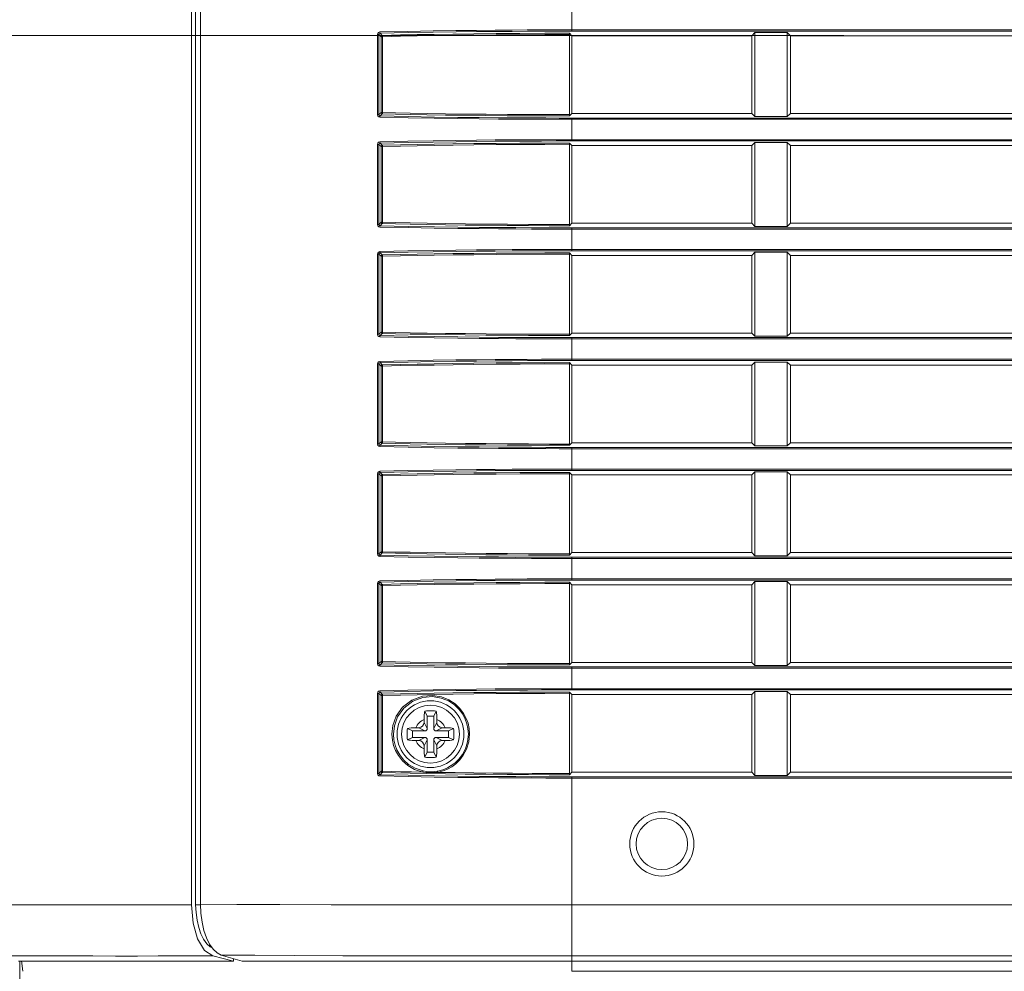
# Model space of a CAD drawing. Header units: millimetres. Extents: x 3925 to 5043, y -86 to 778.
# Tile 205 of 256: x 4510 to 4529, y 344 to 363. Entities that reach past the tile are written whole.
import ezdxf

# ---------------------------------------------------------------- set-up
doc = ezdxf.new("R2010")
doc.units = ezdxf.units.MM
doc.header["$LTSCALE"] = 46.255
doc.header["$PDMODE"] = 3
doc.header["$PDSIZE"] = 1
doc.linetypes.add('AM_ISO08W050', pattern=[18, 12, -1.5, 3, -1.5])
doc.linetypes.add('CENTER', pattern=[0.6, 0.375, -0.075, 0.075, -0.075])
doc.layers.get('0').update_dxf_attribs({"linetype": 'CONTINUOUS'})
doc.layers.get('Defpoints').update_dxf_attribs({"linetype": 'CONTINUOUS'})
for name, color, linetype in [('85-1A626G050DXF_CONTINUOUS_LINE', 7, 'CONTINUOUS'), ('H30-BOTTOM-CDXF_CONTINUOUS_LINE', 7, 'CONTINUOUS'), ('H30-LEFT-COVDXF_CONTINUOUS_LINE', 7, 'CONTINUOUS'), ('H30K-FRONT-CDXF_CONTINUOUS_LINE', 7, 'CONTINUOUS')]:
    doc.layers.add(name, color=color, linetype=linetype)
doc.layers.add('AM_7', color=4, linetype='AM_ISO08W050', lineweight=25)
doc.styles.add('SLDTEXTSTYLE0', font='arialbd.ttf', dxfattribs={"height": 5.5})
doc.styles.add('SLDTEXTSTYLE2', font='arial.ttf')
doc.dimstyles.new('SLDDIMSTYLE1', dxfattribs={"dimtxt": 5.650301, "dimasz": 4.572, "dimexe": 0, "dimexo": 0.0625, "dimgap": 1.412575, "dimtad": 0, "dimtih": 1, "dimtoh": 1, "dimlfac": 3.5, "dimrnd": 1e-09, "dimzin": 4, "dimdsep": 46, "dimtxsty": 'SLDTEXTSTYLE0', "dimsah": 1, "dimcen": 0.09, "dimadec": 0, "dimazin": 1, "dimtol": 1, "dimtp": 0.8, "dimtm": 0.8, "dimtfac": 1, "dimtdec": 1, "dimtofl": 0, "dimtmove": 0, "dimatfit": 3, "dimfxl": 1, "dimfrac": 2, "dimtolj": 1, "dimarcsym": 0})

# ---------------------------------------------------------------- blocks, each defined once
blk = doc.blocks.new('*D92')
at = {"color": 0, "linetype": 'Continuous', "lineweight": -2}
for p, q in [((4483.759, 362.492), (4483.759, 325.792)), ((4517.774, 333.367), (4517.774, 325.792)), ((4486.759, 325.792), (4514.774, 325.792))]:
    blk.add_line(p, q, dxfattribs=at)
at = {"color": 0, "linetype": 'Continuous', "lineweight": 0}
for points in [[(4486.759, 326.292), (4486.759, 325.292), (4483.759, 325.792)], [(4514.774, 326.292), (4514.774, 325.292), (4517.774, 325.792)]]:
    blk.add_solid(points, dxfattribs=at)
at = {"layer": 'Defpoints', "color": 0, "linetype": 'Continuous', "lineweight": 0}
for p in [(4483.759, 362.555), (4517.774, 333.43), (4517.774, 325.792)]:
    blk.add_point(p, dxfattribs=at)
at = {"color": 0, "linetype": 'Continuous', "lineweight": 0, "insert": (4500.766, 328.757), "char_height": 3, "attachment_point": 5, "style": 'SLDTEXTSTYLE2'}
blk.add_mtext('\\A1;DIMENSION "B"', dxfattribs=at)
blk = doc.blocks.new('*D94')
at = {"color": 0, "linetype": 'Continuous', "lineweight": -2}
for p, q in [((4483.759, 362.492), (4483.759, 314.016)), ((4607.274, 362.492), (4607.274, 314.016)), ((4486.759, 314.016), (4604.274, 314.016))]:
    blk.add_line(p, q, dxfattribs=at)
at = {"color": 0, "linetype": 'Continuous', "lineweight": 0}
for points in [[(4486.759, 314.516), (4486.759, 313.516), (4483.759, 314.016)], [(4604.274, 314.516), (4604.274, 313.516), (4607.274, 314.016)]]:
    blk.add_solid(points, dxfattribs=at)
at = {"layer": 'Defpoints', "color": 0, "linetype": 'Continuous', "lineweight": 0}
for p in [(4483.759, 362.555), (4607.274, 362.555), (4607.274, 314.016)]:
    blk.add_point(p, dxfattribs=at)
at = {"color": 0, "linetype": 'Continuous', "lineweight": 0, "insert": (4545.516, 316.98), "char_height": 3, "attachment_point": 5, "style": 'SLDTEXTSTYLE2'}
blk.add_mtext('\\A1;DIMENSION "C"', dxfattribs=at)

msp = doc.modelspace()

# ---------------------------------------------------------------- linework, layer by layer
at = {"layer": '85-1A626G050DXF_CONTINUOUS_LINE', "color": 7, "linetype": 'Continuous', "lineweight": 0}
for p, q in [((4517.9613, 349.3223), (4517.9115, 349.4219)), ((4517.9613, 349.3223), (4517.9613, 349.0848)), ((4518.0863, 349.3223), (4517.9613, 349.3223)), ((4518.0863, 349.3223), (4518.1362, 349.4219)), ((4518.0863, 349.0848), (4518.0863, 349.3223)), ((4517.7374, 349.0973), (4517.7988, 349.0973)), ((4517.9113, 349.0348), (4517.7988, 349.0973)), ((4517.8988, 349.2587), (4517.8988, 349.1973)), ((4517.9613, 349.0848), (4517.8988, 349.1973)), ((4518.0863, 349.0848), (4518.1488, 349.1973)), ((4518.1363, 349.0348), (4518.2488, 349.0973)), ((4518.1488, 349.2587), (4518.1488, 349.1973)), ((4518.3103, 349.0973), (4518.2488, 349.0973)), ((4517.6738, 349.0348), (4517.5742, 349.0846)), ((4517.6738, 348.9098), (4517.5742, 348.8599)), ((4517.6738, 349.0348), (4517.6738, 348.9098)), ((4517.9113, 349.0348), (4517.6738, 349.0348)), ((4517.6738, 348.9098), (4517.9113, 348.9098)), ((4517.9113, 348.9098), (4517.7988, 348.8473)), ((4518.3738, 349.0348), (4518.1363, 349.0348)), ((4518.1363, 348.9098), (4518.2488, 348.8473)), ((4518.1363, 348.9098), (4518.3738, 348.9098)), ((4518.3738, 349.0348), (4518.4735, 349.0846)), ((4518.3738, 348.9098), (4518.3738, 349.0348)), ((4518.3738, 348.9098), (4518.4735, 348.8599)), ((4517.7374, 348.8473), (4517.7988, 348.8473)), ((4517.9613, 348.8598), (4517.8988, 348.7473)), ((4517.8988, 348.6858), (4517.8988, 348.7473)), ((4517.9613, 348.8598), (4517.9613, 348.6223)), ((4518.0863, 348.8598), (4518.1488, 348.7473)), ((4518.0863, 348.6223), (4518.0863, 348.8598)), ((4518.1488, 348.6858), (4518.1488, 348.7473)), ((4518.3103, 348.8473), (4518.2488, 348.8473)), ((4517.9613, 348.6223), (4517.9115, 348.5226)), ((4517.9613, 348.6223), (4518.0863, 348.6223)), ((4518.0863, 348.6223), (4518.1362, 348.5226))]:
    msp.add_line(p, q, dxfattribs=at)
for points in [[(4517.8988, 349.2587), (4517.8992, 349.2888), (4517.9002, 349.3147), (4517.9015, 349.3371), (4517.9031, 349.3567), (4517.9048, 349.3744), (4517.9068, 349.3908), (4517.909, 349.4066), (4517.9115, 349.4219)], [(4517.9115, 349.4219), (4517.9486, 349.4239), (4517.9861, 349.4251), (4518.0238, 349.4255)], [(4518.0238, 349.4255), (4518.0616, 349.4251), (4518.0991, 349.4239), (4518.1362, 349.4219)], [(4518.1362, 349.4219), (4518.1387, 349.4065), (4518.1409, 349.3905), (4518.1429, 349.3739), (4518.1447, 349.3562), (4518.1462, 349.3365), (4518.1475, 349.3143), (4518.1485, 349.2885), (4518.1488, 349.2587)], [(4517.5742, 349.0846), (4517.6107, 349.09), (4517.6505, 349.094), (4517.6931, 349.0964), (4517.7374, 349.0973)], [(4518.3103, 349.0973), (4518.3458, 349.0967), (4518.3804, 349.0951), (4518.4135, 349.0925), (4518.4446, 349.089), (4518.4735, 349.0846)], [(4517.5742, 348.8599), (4517.5724, 348.8919), (4517.5712, 348.924), (4517.5706, 348.9562), (4517.5706, 348.9884), (4517.5712, 349.0205), (4517.5724, 349.0526), (4517.5742, 349.0846)], [(4518.4735, 349.0846), (4518.4753, 349.0526), (4518.4765, 349.0205), (4518.4771, 348.9884), (4518.4771, 348.9562), (4518.4765, 348.924), (4518.4753, 348.8919), (4518.4735, 348.8599)], [(4517.7374, 348.8473), (4517.7019, 348.8478), (4517.6673, 348.8494), (4517.6342, 348.852), (4517.6031, 348.8555), (4517.5742, 348.8599)], [(4518.4735, 348.8599), (4518.437, 348.8545), (4518.3972, 348.8506), (4518.3546, 348.8481), (4518.3103, 348.8473)], [(4517.9115, 348.5226), (4517.909, 348.538), (4517.9068, 348.554), (4517.9048, 348.5706), (4517.903, 348.5883), (4517.9015, 348.608), (4517.9002, 348.6302), (4517.8992, 348.656), (4517.8988, 348.6858)], [(4518.0238, 348.519), (4517.9861, 348.5194), (4517.9486, 348.5206), (4517.9115, 348.5226)], [(4518.1362, 348.5226), (4518.0991, 348.5206), (4518.0616, 348.5194), (4518.0238, 348.519)], [(4518.1488, 348.6858), (4518.1485, 348.6557), (4518.1475, 348.6298), (4518.1462, 348.6074), (4518.1446, 348.5878), (4518.1428, 348.5701), (4518.1409, 348.5537), (4518.1387, 348.5379), (4518.1362, 348.5226)]]:
    msp.add_lwpolyline(points, dxfattribs=at)
msp.add_circle((4518.0238, 348.9723), 0.5625, dxfattribs=at)
for centre, radius, start, end in [((4518.0238, 348.9723), 0.3125, 113.57818, 156.42182), ((4517.7988, 349.1973), 0.1, 270, 0), ((4518.0238, 348.9723), 0.3125, 23.57818, 66.42182), ((4518.2488, 349.1973), 0.1, 180, 270), ((4517.9113, 349.0848), 0.05, 270, 0), ((4517.9113, 348.8598), 0.05, 0, 90), ((4518.1363, 349.0848), 0.05, 180, 270), ((4518.1363, 348.8598), 0.05, 90, 180), ((4518.0238, 348.9723), 0.3125, 203.57818, 246.42182), ((4517.7988, 348.7473), 0.1, 0, 90), ((4518.0238, 348.9723), 0.3125, 293.57818, 336.42182), ((4518.2488, 348.7473), 0.1, 90, 180)]:
    msp.add_arc(centre, radius, start, end, dxfattribs=at)
at = {"layer": 'AM_7', "linetype": 'CENTER', "lineweight": 15}
msp.add_line((4480.9645, 362.5548), (4613.9174, 362.5548), dxfattribs=at)
at = {"layer": 'H30-BOTTOM-CDXF_CONTINUOUS_LINE', "color": 7, "linetype": 'Continuous', "lineweight": 0}
for p, q in [((4510.0391, 344.5548), (4510.0391, 344.4801)), ((4510.0936, 344.3616), (4510.069, 344.562)), ((4520.7738, 344.3616), (4520.7738, 344.5548)), ((4510.0391, 344.4801), (4510.039, 339.8901)), ((4594.7738, 344.3616), (4520.7738, 344.3616))]:
    msp.add_line(p, q, dxfattribs=at)
at = {"layer": 'H30-LEFT-COVDXF_CONTINUOUS_LINE', "color": 7, "linetype": 'Continuous', "lineweight": 0}
for p, q in [((4513.4563, 384.6798), (4513.4563, 345.6556)), ((4513.5515, 384.6718), (4513.5515, 345.6665)), ((4520.7738, 362.6416), (4520.7738, 363.0879)), ((4516.9925, 361.0193), (4516.9925, 362.5752)), ((4516.9925, 362.5752), (4517.0221, 362.5752)), ((4517.0221, 361.0193), (4517.0221, 362.5752)), ((4517.0221, 362.5752), (4517.0626, 362.5347)), ((4517.0458, 362.6012), (4517.0874, 362.5595)), ((4517.0626, 362.5347), (4517.0626, 361.0598)), ((4517.0626, 362.5347), (4517.0923, 362.5347)), ((4517.0923, 362.5347), (4517.0923, 361.0598)), ((4520.7251, 362.601), (4520.7738, 362.5523)), ((4520.7278, 361.0183), (4520.7278, 362.5762)), ((4520.7738, 362.6665), (4594.7738, 362.6665)), ((4520.7738, 362.6416), (4594.7738, 362.6416)), ((4520.7738, 361.0423), (4520.7738, 362.5523)), ((4524.2738, 362.5523), (4520.7738, 362.5523)), ((4524.3352, 362.6136), (4524.2738, 362.5523)), ((4524.2738, 362.5523), (4524.2738, 361.0423)), ((4524.3352, 360.9809), (4524.3352, 362.6136)), ((4524.3352, 362.6136), (4524.9625, 362.6136)), ((4525.0238, 362.5523), (4524.9625, 362.6136)), ((4524.9625, 362.6136), (4524.9625, 360.9809)), ((4525.0238, 361.0423), (4525.0238, 362.5523)), ((4532.2738, 362.5523), (4525.0238, 362.5523)), ((4517.0221, 361.0193), (4516.9925, 361.0193)), ((4517.0221, 361.0193), (4517.0626, 361.0598)), ((4517.0458, 360.9934), (4517.0874, 361.035)), ((4517.0626, 361.0598), (4517.0923, 361.0598)), ((4520.7738, 361.0423), (4520.7251, 360.9935)), ((4520.7738, 361.0423), (4524.2738, 361.0423)), ((4524.2738, 361.0423), (4524.3352, 360.9809)), ((4524.9625, 360.9809), (4524.3352, 360.9809)), ((4524.9625, 360.9809), (4525.0238, 361.0423)), ((4525.0238, 361.0423), (4532.2738, 361.0423)), ((4520.7738, 360.5066), (4520.7738, 360.9529)), ((4594.7738, 360.9529), (4520.7738, 360.9529)), ((4594.7738, 360.928), (4520.7738, 360.928)), ((4516.9925, 358.8843), (4516.9925, 360.4402)), ((4516.9925, 360.4402), (4517.0221, 360.4402)), ((4517.0221, 358.8843), (4517.0221, 360.4402)), ((4517.0221, 360.4402), (4517.0626, 360.3997)), ((4517.0458, 360.4662), (4517.0874, 360.4245)), ((4517.0626, 360.3997), (4517.0626, 358.9248)), ((4517.0626, 360.3997), (4517.0923, 360.3997)), ((4517.0923, 360.3997), (4517.0923, 358.9248)), ((4520.7251, 360.466), (4520.7738, 360.4173)), ((4520.7278, 358.8833), (4520.7278, 360.4412)), ((4520.7738, 360.5315), (4594.7738, 360.5315)), ((4520.7738, 360.5066), (4594.7738, 360.5066)), ((4520.7738, 358.9073), (4520.7738, 360.4173)), ((4524.2738, 360.4173), (4520.7738, 360.4173)), ((4524.3352, 360.4786), (4524.2738, 360.4173)), ((4524.2738, 360.4173), (4524.2738, 358.9073)), ((4524.3352, 358.8459), (4524.3352, 360.4786)), ((4524.3352, 360.4786), (4524.9625, 360.4786)), ((4525.0238, 360.4173), (4524.9625, 360.4786)), ((4524.9625, 360.4786), (4524.9625, 358.8459)), ((4525.0238, 358.9073), (4525.0238, 360.4173)), ((4532.2738, 360.4173), (4525.0238, 360.4173)), ((4517.0221, 358.8843), (4516.9925, 358.8843)), ((4517.0221, 358.8843), (4517.0626, 358.9248)), ((4517.0458, 358.8584), (4517.0874, 358.9)), ((4517.0626, 358.9248), (4517.0923, 358.9248)), ((4520.7738, 358.9073), (4520.7251, 358.8585)), ((4520.7738, 358.9073), (4524.2738, 358.9073)), ((4524.2738, 358.9073), (4524.3352, 358.8459)), ((4524.9625, 358.8459), (4525.0238, 358.9073)), ((4525.0238, 358.9073), (4532.2738, 358.9073)), ((4520.7738, 358.3716), (4520.7738, 358.8179)), ((4594.7738, 358.8179), (4520.7738, 358.8179)), ((4594.7738, 358.793), (4520.7738, 358.793)), ((4524.9625, 358.8459), (4524.3352, 358.8459)), ((4516.9925, 356.7493), (4516.9925, 358.3052)), ((4516.9925, 358.3052), (4517.0221, 358.3052)), ((4517.0221, 356.7493), (4517.0221, 358.3052)), ((4517.0221, 358.3052), (4517.0626, 358.2647)), ((4517.0458, 358.3312), (4517.0874, 358.2895)), ((4520.7251, 358.331), (4520.7738, 358.2823)), ((4520.7278, 356.7483), (4520.7278, 358.3062)), ((4520.7738, 358.3965), (4594.7738, 358.3965)), ((4520.7738, 358.3716), (4594.7738, 358.3716)), ((4524.3352, 358.3436), (4524.2738, 358.2823)), ((4524.3352, 356.7109), (4524.3352, 358.3436)), ((4524.3352, 358.3436), (4524.9625, 358.3436)), ((4525.0238, 358.2823), (4524.9625, 358.3436)), ((4524.9625, 358.3436), (4524.9625, 356.7109)), ((4517.0626, 358.2647), (4517.0626, 356.7898)), ((4517.0626, 358.2647), (4517.0923, 358.2647)), ((4517.0923, 358.2647), (4517.0923, 356.7898)), ((4520.7738, 356.7723), (4520.7738, 358.2823)), ((4524.2738, 358.2823), (4520.7738, 358.2823)), ((4524.2738, 358.2823), (4524.2738, 356.7723)), ((4525.0238, 356.7723), (4525.0238, 358.2823)), ((4532.2738, 358.2823), (4525.0238, 358.2823)), ((4517.0221, 356.7493), (4517.0626, 356.7898)), ((4517.0458, 356.7234), (4517.0874, 356.765)), ((4517.0626, 356.7898), (4517.0923, 356.7898)), ((4520.7738, 356.7723), (4520.7251, 356.7235)), ((4520.7738, 356.7723), (4524.2738, 356.7723)), ((4524.2738, 356.7723), (4524.3352, 356.7109)), ((4524.9625, 356.7109), (4525.0238, 356.7723)), ((4525.0238, 356.7723), (4532.2738, 356.7723)), ((4517.0221, 356.7493), (4516.9925, 356.7493)), ((4520.7738, 356.2366), (4520.7738, 356.6829)), ((4594.7738, 356.6829), (4520.7738, 356.6829)), ((4594.7738, 356.658), (4520.7738, 356.658)), ((4524.9625, 356.7109), (4524.3352, 356.7109)), ((4517.0458, 356.1962), (4517.0874, 356.1545)), ((4520.7251, 356.196), (4520.7738, 356.1473)), ((4520.7738, 356.2615), (4594.7738, 356.2615)), ((4520.7738, 356.2366), (4594.7738, 356.2366)), ((4524.3352, 356.2086), (4524.2738, 356.1473)), ((4524.3352, 354.5759), (4524.3352, 356.2086)), ((4524.3352, 356.2086), (4524.9625, 356.2086)), ((4525.0238, 356.1473), (4524.9625, 356.2086)), ((4524.9625, 356.2086), (4524.9625, 354.5759)), ((4516.9925, 354.6143), (4516.9925, 356.1702)), ((4516.9925, 356.1702), (4517.0221, 356.1702)), ((4517.0221, 356.1702), (4517.0626, 356.1297)), ((4517.0221, 354.6143), (4517.0221, 356.1702)), ((4517.0626, 356.1297), (4517.0626, 354.6548)), ((4517.0626, 356.1297), (4517.0923, 356.1297)), ((4517.0923, 356.1297), (4517.0923, 354.6548)), ((4520.7278, 354.6133), (4520.7278, 356.1712)), ((4520.7738, 354.6373), (4520.7738, 356.1473)), ((4524.2738, 356.1473), (4520.7738, 356.1473)), ((4524.2738, 356.1473), (4524.2738, 354.6373)), ((4525.0238, 354.6373), (4525.0238, 356.1473)), ((4532.2738, 356.1473), (4525.0238, 356.1473)), ((4517.0221, 354.6143), (4517.0626, 354.6548)), ((4517.0626, 354.6548), (4517.0923, 354.6548)), ((4517.0221, 354.6143), (4516.9925, 354.6143)), ((4517.0458, 354.5884), (4517.0874, 354.63)), ((4520.7738, 354.6373), (4520.7251, 354.5885)), ((4520.7738, 354.6373), (4524.2738, 354.6373)), ((4520.7738, 354.1016), (4520.7738, 354.5479)), ((4594.7738, 354.5479), (4520.7738, 354.5479)), ((4594.7738, 354.523), (4520.7738, 354.523)), ((4524.2738, 354.6373), (4524.3352, 354.5759)), ((4524.9625, 354.5759), (4524.3352, 354.5759)), ((4524.9625, 354.5759), (4525.0238, 354.6373)), ((4525.0238, 354.6373), (4532.2738, 354.6373)), ((4520.7738, 354.1265), (4594.7738, 354.1265)), ((4520.7738, 354.1016), (4594.7738, 354.1016)), ((4516.9925, 352.4793), (4516.9925, 354.0352)), ((4516.9925, 354.0352), (4517.0221, 354.0352)), ((4517.0221, 354.0352), (4517.0626, 353.9947)), ((4517.0221, 352.4793), (4517.0221, 354.0352)), ((4517.0458, 354.0612), (4517.0874, 354.0195)), ((4517.0626, 353.9947), (4517.0626, 352.5198)), ((4517.0626, 353.9947), (4517.0923, 353.9947)), ((4517.0923, 353.9947), (4517.0923, 352.5198)), ((4520.7251, 354.061), (4520.7738, 354.0123)), ((4520.7278, 352.4783), (4520.7278, 354.0362)), ((4520.7738, 352.5023), (4520.7738, 354.0123)), ((4524.2738, 354.0123), (4520.7738, 354.0123)), ((4524.3352, 354.0736), (4524.2738, 354.0123)), ((4524.2738, 354.0123), (4524.2738, 352.5023)), ((4524.3352, 352.4409), (4524.3352, 354.0736)), ((4524.3352, 354.0736), (4524.9625, 354.0736)), ((4525.0238, 354.0123), (4524.9625, 354.0736)), ((4524.9625, 354.0736), (4524.9625, 352.4409)), ((4525.0238, 352.5023), (4525.0238, 354.0123)), ((4532.2738, 354.0123), (4525.0238, 354.0123)), ((4517.0221, 352.4793), (4516.9925, 352.4793)), ((4517.0221, 352.4793), (4517.0626, 352.5198)), ((4517.0458, 352.4534), (4517.0874, 352.495)), ((4517.0626, 352.5198), (4517.0923, 352.5198)), ((4520.7738, 352.5023), (4520.7251, 352.4535)), ((4520.7738, 352.5023), (4524.2738, 352.5023)), ((4520.7738, 351.9666), (4520.7738, 352.4129)), ((4594.7738, 352.4129), (4520.7738, 352.4129)), ((4594.7738, 352.388), (4520.7738, 352.388)), ((4524.2738, 352.5023), (4524.3352, 352.4409)), ((4524.9625, 352.4409), (4524.3352, 352.4409)), ((4524.9625, 352.4409), (4525.0238, 352.5023)), ((4525.0238, 352.5023), (4532.2738, 352.5023)), ((4520.7738, 351.9915), (4594.7738, 351.9915)), ((4516.9925, 350.3443), (4516.9925, 351.9002)), ((4516.9925, 351.9002), (4517.0221, 351.9002)), ((4517.0221, 351.9002), (4517.0626, 351.8597)), ((4517.0221, 350.3443), (4517.0221, 351.9002)), ((4517.0458, 351.9262), (4517.0874, 351.8845)), ((4517.0626, 351.8597), (4517.0626, 350.3848)), ((4517.0626, 351.8597), (4517.0923, 351.8597)), ((4517.0923, 351.8597), (4517.0923, 350.3848)), ((4520.7251, 351.926), (4520.7738, 351.8773)), ((4520.7278, 350.3433), (4520.7278, 351.9012)), ((4520.7738, 351.9666), (4594.7738, 351.9666)), ((4520.7738, 350.3673), (4520.7738, 351.8773)), ((4524.2738, 351.8773), (4520.7738, 351.8773)), ((4524.3352, 351.9386), (4524.2738, 351.8773)), ((4524.2738, 351.8773), (4524.2738, 350.3673)), ((4524.3352, 350.3059), (4524.3352, 351.9386)), ((4524.3352, 351.9386), (4524.9625, 351.9386)), ((4525.0238, 351.8773), (4524.9625, 351.9386)), ((4524.9625, 351.9386), (4524.9625, 350.3059)), ((4532.2738, 351.8773), (4525.0238, 351.8773)), ((4525.0238, 350.3673), (4525.0238, 351.8773)), ((4517.0221, 350.3443), (4516.9925, 350.3443)), ((4517.0221, 350.3443), (4517.0626, 350.3848)), ((4517.0458, 350.3184), (4517.0874, 350.36)), ((4517.0626, 350.3848), (4517.0923, 350.3848)), ((4520.7738, 350.3673), (4520.7251, 350.3185)), ((4520.7738, 350.3673), (4524.2738, 350.3673)), ((4520.7738, 349.8316), (4520.7738, 350.2779)), ((4594.7738, 350.2779), (4520.7738, 350.2779)), ((4594.7738, 350.253), (4520.7738, 350.253)), ((4524.2738, 350.3673), (4524.3352, 350.3059)), ((4524.9625, 350.3059), (4524.3352, 350.3059)), ((4524.9625, 350.3059), (4525.0238, 350.3673)), ((4525.0238, 350.3673), (4532.2738, 350.3673)), ((4516.9925, 348.2093), (4516.9925, 349.7652)), ((4516.9925, 349.7652), (4517.0221, 349.7652)), ((4517.0221, 349.7652), (4517.0626, 349.7247)), ((4517.0221, 348.2093), (4517.0221, 349.7652)), ((4517.0458, 349.7912), (4517.0874, 349.7495)), ((4517.0626, 349.7247), (4517.0626, 348.2498)), ((4517.0626, 349.7247), (4517.0923, 349.7247)), ((4517.0923, 349.7247), (4517.0923, 348.2498)), ((4520.7251, 349.791), (4520.7738, 349.7423)), ((4520.7278, 348.2083), (4520.7278, 349.7662)), ((4520.7738, 349.8565), (4594.7738, 349.8565)), ((4520.7738, 349.8316), (4594.7738, 349.8316)), ((4520.7738, 348.2323), (4520.7738, 349.7423)), ((4524.2738, 349.7423), (4520.7738, 349.7423)), ((4524.3352, 349.8036), (4524.2738, 349.7423)), ((4524.2738, 349.7423), (4524.2738, 348.2323)), ((4524.3352, 348.1709), (4524.3352, 349.8036)), ((4524.3352, 349.8036), (4524.9625, 349.8036)), ((4525.0238, 349.7423), (4524.9625, 349.8036)), ((4524.9625, 349.8036), (4524.9625, 348.1709)), ((4532.2738, 349.7423), (4525.0238, 349.7423)), ((4525.0238, 348.2323), (4525.0238, 349.7423)), ((4517.0221, 348.2093), (4516.9925, 348.2093)), ((4517.0221, 348.2093), (4517.0626, 348.2498)), ((4517.0458, 348.1834), (4517.0874, 348.225)), ((4517.0626, 348.2498), (4517.0923, 348.2498)), ((4520.7738, 348.2323), (4520.7251, 348.1835)), ((4520.7738, 348.2323), (4524.2738, 348.2323)), ((4520.7738, 344.5548), (4520.7738, 348.1429)), ((4594.7738, 348.1429), (4520.7738, 348.1429)), ((4524.2738, 348.2323), (4524.3352, 348.1709)), ((4524.9625, 348.1709), (4524.3352, 348.1709)), ((4524.9625, 348.1709), (4525.0238, 348.2323)), ((4525.0238, 348.2323), (4532.2738, 348.2323)), ((4594.7738, 348.118), (4520.7738, 348.118)), ((4513.4563, 345.6556), (4513.4637, 345.5017)), ((4513.5515, 345.6556), (4513.4563, 345.6556)), ((4513.559, 345.4887), (4513.5515, 345.6665)), ((4594.7738, 345.6513), (4520.7738, 345.6513)), ((4513.727, 344.8876), (4513.6666, 345.0113)), ((4513.7968, 344.7886), (4513.727, 344.8876)), ((4513.9554, 344.6766), (4514.0898, 344.6359)), ((4514.6077, 344.6715), (4513.9554, 344.6766)), ((4514.0898, 344.6359), (4514.2254, 344.5953)), ((4514.2254, 344.5953), (4514.3622, 344.5548)), ((4514.3622, 344.5548), (4601.1855, 344.5548)), ((4594.7738, 344.6587), (4520.7738, 344.6587))]:
    msp.add_line(p, q, dxfattribs=at)
for points in [[(4516.9925, 362.5752), (4516.9974, 362.5971), (4517.0122, 362.6157), (4517.0411, 362.626)], [(4517.0221, 362.5752), (4517.0244, 362.5863), (4517.0316, 362.5958), (4517.0458, 362.6012)], [(4517.0458, 362.6012), (4517.0436, 362.6054), (4517.0418, 362.6144), (4517.041, 362.626)], [(4517.0411, 362.626), (4517.584, 362.6377), (4518.0747, 362.6464), (4518.5185, 362.6527), (4518.9193, 362.6573), (4519.2814, 362.6606), (4519.6097, 362.663), (4519.9072, 362.6646), (4520.1836, 362.6656), (4520.4653, 362.6662), (4520.7738, 362.6665)], [(4517.0458, 362.6012), (4517.5879, 362.6129), (4518.078, 362.6215), (4518.5211, 362.6279), (4518.9214, 362.6325), (4519.2831, 362.6358), (4519.611, 362.6382), (4519.9081, 362.6397), (4520.1842, 362.6408), (4520.4656, 362.6414), (4520.7738, 362.6416)], [(4517.0874, 362.5595), (4517.0751, 362.5561), (4517.0661, 362.547), (4517.0626, 362.5347)], [(4520.7251, 362.601), (4520.2473, 362.6001), (4519.7641, 362.5981), (4519.2999, 362.5948), (4518.8643, 362.5905), (4518.4604, 362.5855), (4518.0928, 362.5799), (4517.7628, 362.5741), (4517.4388, 362.5676), (4517.0874, 362.5595)], [(4517.0874, 362.5595), (4517.0897, 362.5555), (4517.0914, 362.5465), (4517.0923, 362.5347)], [(4520.7278, 362.5762), (4520.2504, 362.5753), (4519.7674, 362.5733), (4519.3033, 362.57), (4518.8679, 362.5657), (4518.4642, 362.5607), (4518.0968, 362.5551), (4517.7671, 362.5493), (4517.4433, 362.5428), (4517.0923, 362.5347)], [(4520.7251, 362.601), (4520.7271, 362.5926), (4520.7278, 362.5762)], [(4517.0409, 360.9686), (4517.0195, 360.9741), (4517.0018, 360.9898), (4516.9925, 361.0193)], [(4517.0458, 360.9933), (4517.0352, 360.9963), (4517.0265, 361.0043), (4517.0221, 361.0193)], [(4520.7738, 360.928), (4520.5266, 360.9282), (4520.2693, 360.9287), (4519.9895, 360.9296), (4519.6831, 360.9311), (4519.3451, 360.9334), (4518.9708, 360.9367), (4518.5556, 360.9413), (4518.096, 360.9478), (4517.5893, 360.9567), (4517.0409, 360.9686)], [(4517.041, 360.9685), (4517.0418, 360.9802), (4517.0436, 360.9891), (4517.0458, 360.9933)], [(4520.7738, 360.9529), (4520.5268, 360.953), (4520.2698, 360.9535), (4519.9904, 360.9544), (4519.6842, 360.9559), (4519.3466, 360.9582), (4518.9728, 360.9615), (4518.5581, 360.9661), (4518.0991, 360.9726), (4517.5932, 360.9815), (4517.0458, 360.9934)], [(4517.0626, 361.0598), (4517.0661, 361.0475), (4517.0751, 361.0384), (4517.0874, 361.035)], [(4517.0874, 361.035), (4517.0897, 361.039), (4517.0914, 361.048), (4517.0923, 361.0598)], [(4517.0874, 361.035), (4517.3422, 361.029), (4517.6272, 361.023), (4517.9522, 361.017), (4518.3133, 361.0111), (4518.6999, 361.0059), (4519.1034, 361.0015), (4519.5162, 360.998), (4519.9303, 360.9956), (4520.3347, 360.9941), (4520.7251, 360.9935)], [(4517.0923, 361.0598), (4517.3468, 361.0539), (4517.6316, 361.0478), (4517.9565, 361.0418), (4518.3173, 361.0359), (4518.7037, 361.0307), (4519.107, 361.0263), (4519.5196, 361.0228), (4519.9335, 361.0204), (4520.3376, 361.0189), (4520.7278, 361.0183)], [(4520.7278, 361.0183), (4520.7271, 361.0019), (4520.7251, 360.9935)], [(4516.9925, 360.4402), (4516.9974, 360.4621), (4517.0122, 360.4807), (4517.0411, 360.491)], [(4517.0221, 360.4402), (4517.0244, 360.4513), (4517.0316, 360.4608), (4517.0458, 360.4662)], [(4517.0458, 360.4662), (4517.0436, 360.4704), (4517.0418, 360.4794), (4517.041, 360.491)], [(4517.0411, 360.491), (4517.584, 360.5027), (4518.0747, 360.5114), (4518.5185, 360.5177), (4518.9193, 360.5223), (4519.2814, 360.5256), (4519.6097, 360.528), (4519.9072, 360.5296), (4520.1836, 360.5306), (4520.4653, 360.5312), (4520.7738, 360.5315)], [(4517.0458, 360.4662), (4517.5879, 360.4779), (4518.078, 360.4865), (4518.5211, 360.4929), (4518.9214, 360.4975), (4519.2831, 360.5008), (4519.611, 360.5032), (4519.9081, 360.5047), (4520.1842, 360.5058), (4520.4656, 360.5064), (4520.7738, 360.5066)], [(4517.0874, 360.4245), (4517.0751, 360.4211), (4517.0661, 360.412), (4517.0626, 360.3997)], [(4520.7251, 360.466), (4520.2473, 360.4651), (4519.7641, 360.4631), (4519.2999, 360.4598), (4518.8643, 360.4555), (4518.4604, 360.4505), (4518.0928, 360.4449), (4517.7628, 360.4391), (4517.4388, 360.4326), (4517.0874, 360.4245)], [(4517.0874, 360.4245), (4517.0897, 360.4205), (4517.0914, 360.4115), (4517.0923, 360.3997)], [(4520.7278, 360.4412), (4520.2504, 360.4403), (4519.7674, 360.4383), (4519.3033, 360.435), (4518.8679, 360.4307), (4518.4642, 360.4257), (4518.0968, 360.4201), (4517.7671, 360.4143), (4517.4433, 360.4078), (4517.0923, 360.3997)], [(4520.7251, 360.466), (4520.7271, 360.4576), (4520.7278, 360.4412)], [(4517.0409, 358.8336), (4517.0195, 358.8391), (4517.0018, 358.8548), (4516.9925, 358.8843)], [(4517.0458, 358.8583), (4517.0352, 358.8613), (4517.0265, 358.8693), (4517.0221, 358.8843)], [(4517.0626, 358.9248), (4517.0661, 358.9125), (4517.0751, 358.9034), (4517.0874, 358.9)], [(4517.0874, 358.9), (4517.0897, 358.904), (4517.0914, 358.913), (4517.0923, 358.9248)], [(4517.0874, 358.9), (4517.3422, 358.894), (4517.6272, 358.888), (4517.9522, 358.882), (4518.3133, 358.8761), (4518.6999, 358.8709), (4519.1034, 358.8665), (4519.5162, 358.863), (4519.9303, 358.8606), (4520.3347, 358.8591), (4520.7251, 358.8585)], [(4517.0923, 358.9248), (4517.3468, 358.9189), (4517.6316, 358.9128), (4517.9565, 358.9068), (4518.3173, 358.9009), (4518.7037, 358.8957), (4519.107, 358.8913), (4519.5196, 358.8878), (4519.9335, 358.8854), (4520.3376, 358.8839), (4520.7278, 358.8833)], [(4520.7278, 358.8833), (4520.7271, 358.8669), (4520.7251, 358.8585)], [(4520.7738, 358.793), (4520.5266, 358.7932), (4520.2693, 358.7937), (4519.9895, 358.7946), (4519.6831, 358.7961), (4519.3451, 358.7984), (4518.9708, 358.8017), (4518.5556, 358.8063), (4518.096, 358.8128), (4517.5893, 358.8217), (4517.0409, 358.8336)], [(4517.041, 358.8335), (4517.0418, 358.8452), (4517.0436, 358.8541), (4517.0458, 358.8583)], [(4520.7738, 358.8179), (4520.5268, 358.818), (4520.2698, 358.8185), (4519.9904, 358.8194), (4519.6842, 358.8209), (4519.3466, 358.8232), (4518.9728, 358.8265), (4518.5581, 358.8311), (4518.0991, 358.8376), (4517.5932, 358.8465), (4517.0458, 358.8584)], [(4516.9925, 358.3052), (4516.9974, 358.3271), (4517.0122, 358.3457), (4517.0411, 358.356)], [(4517.0221, 358.3052), (4517.0244, 358.3163), (4517.0316, 358.3258), (4517.0458, 358.3312)], [(4517.0458, 358.3312), (4517.0436, 358.3354), (4517.0418, 358.3444), (4517.041, 358.356)], [(4517.0411, 358.356), (4517.584, 358.3677), (4518.0747, 358.3764), (4518.5185, 358.3827), (4518.9193, 358.3873), (4519.2814, 358.3906), (4519.6097, 358.393), (4519.9072, 358.3946), (4520.1836, 358.3956), (4520.4653, 358.3962), (4520.7738, 358.3965)], [(4517.0458, 358.3312), (4517.5879, 358.3429), (4518.078, 358.3515), (4518.5211, 358.3579), (4518.9214, 358.3625), (4519.2831, 358.3658), (4519.611, 358.3682), (4519.9081, 358.3697), (4520.1842, 358.3708), (4520.4656, 358.3714), (4520.7738, 358.3716)], [(4517.0874, 358.2895), (4517.0751, 358.2861), (4517.0661, 358.277), (4517.0626, 358.2647)], [(4520.7251, 358.331), (4520.2473, 358.3301), (4519.7641, 358.3281), (4519.2999, 358.3248), (4518.8643, 358.3205), (4518.4604, 358.3155), (4518.0928, 358.3099), (4517.7628, 358.3041), (4517.4388, 358.2976), (4517.0874, 358.2895)], [(4517.0874, 358.2895), (4517.0897, 358.2855), (4517.0914, 358.2765), (4517.0923, 358.2647)], [(4520.7278, 358.3062), (4520.2504, 358.3053), (4519.7674, 358.3033), (4519.3033, 358.3), (4518.8679, 358.2957), (4518.4642, 358.2907), (4518.0968, 358.2851), (4517.7671, 358.2793), (4517.4433, 358.2728), (4517.0923, 358.2647)], [(4520.7251, 358.331), (4520.7271, 358.3226), (4520.7278, 358.3062)], [(4517.0626, 356.7898), (4517.0661, 356.7775), (4517.0751, 356.7684), (4517.0874, 356.765)], [(4517.0874, 356.765), (4517.0897, 356.769), (4517.0914, 356.778), (4517.0923, 356.7898)], [(4517.0874, 356.765), (4517.3422, 356.759), (4517.6272, 356.753), (4517.9522, 356.747), (4518.3133, 356.7411), (4518.6999, 356.7359), (4519.1034, 356.7315), (4519.5162, 356.728), (4519.9303, 356.7256), (4520.3347, 356.7241), (4520.7251, 356.7235)], [(4517.0923, 356.7898), (4517.3468, 356.7839), (4517.6316, 356.7778), (4517.9565, 356.7718), (4518.3173, 356.7659), (4518.7037, 356.7607), (4519.107, 356.7563), (4519.5196, 356.7528), (4519.9335, 356.7504), (4520.3376, 356.7489), (4520.7278, 356.7483)], [(4517.0409, 356.6986), (4517.0195, 356.7041), (4517.0018, 356.7198), (4516.9925, 356.7493)], [(4517.0458, 356.7233), (4517.0352, 356.7263), (4517.0265, 356.7343), (4517.0221, 356.7493)], [(4520.7738, 356.658), (4520.5266, 356.6582), (4520.2693, 356.6587), (4519.9895, 356.6596), (4519.6831, 356.6611), (4519.3451, 356.6634), (4518.9708, 356.6667), (4518.5556, 356.6713), (4518.096, 356.6778), (4517.5893, 356.6867), (4517.0409, 356.6986)], [(4517.041, 356.6985), (4517.0418, 356.7102), (4517.0436, 356.7191), (4517.0458, 356.7233)], [(4520.7738, 356.6829), (4520.5268, 356.683), (4520.2698, 356.6835), (4519.9904, 356.6844), (4519.6842, 356.6859), (4519.3466, 356.6882), (4518.9728, 356.6915), (4518.5581, 356.6961), (4518.0991, 356.7026), (4517.5932, 356.7115), (4517.0458, 356.7234)], [(4520.7278, 356.7483), (4520.7271, 356.7319), (4520.7251, 356.7235)], [(4516.9925, 356.1702), (4516.9974, 356.1921), (4517.0122, 356.2107), (4517.0411, 356.221)], [(4517.0221, 356.1702), (4517.0244, 356.1813), (4517.0316, 356.1908), (4517.0458, 356.1962)], [(4517.0458, 356.1962), (4517.0436, 356.2004), (4517.0418, 356.2094), (4517.041, 356.221)], [(4517.0411, 356.221), (4517.584, 356.2327), (4518.0747, 356.2414), (4518.5185, 356.2477), (4518.9193, 356.2523), (4519.2814, 356.2556), (4519.6097, 356.258), (4519.9072, 356.2596), (4520.1836, 356.2606), (4520.4653, 356.2612), (4520.7738, 356.2615)], [(4517.0458, 356.1962), (4517.5879, 356.2079), (4518.078, 356.2165), (4518.5211, 356.2229), (4518.9214, 356.2275), (4519.2831, 356.2308), (4519.611, 356.2332), (4519.9081, 356.2347), (4520.1842, 356.2358), (4520.4656, 356.2364), (4520.7738, 356.2366)], [(4520.7251, 356.196), (4520.2473, 356.1951), (4519.7641, 356.1931), (4519.2999, 356.1898), (4518.8643, 356.1855), (4518.4604, 356.1805), (4518.0928, 356.1749), (4517.7628, 356.1691), (4517.4388, 356.1626), (4517.0874, 356.1545)], [(4520.7251, 356.196), (4520.7271, 356.1876), (4520.7278, 356.1712)], [(4517.0874, 356.1545), (4517.0751, 356.1511), (4517.0661, 356.142), (4517.0626, 356.1297)], [(4517.0874, 356.1545), (4517.0897, 356.1505), (4517.0914, 356.1415), (4517.0923, 356.1297)], [(4520.7278, 356.1712), (4520.2504, 356.1703), (4519.7674, 356.1683), (4519.3033, 356.165), (4518.8679, 356.1607), (4518.4642, 356.1557), (4518.0968, 356.1501), (4517.7671, 356.1443), (4517.4433, 356.1378), (4517.0923, 356.1297)], [(4517.0626, 354.6548), (4517.0661, 354.6425), (4517.0751, 354.6334), (4517.0874, 354.63)], [(4517.0874, 354.63), (4517.0897, 354.634), (4517.0914, 354.643), (4517.0923, 354.6548)], [(4517.0923, 354.6548), (4517.3468, 354.6489), (4517.6316, 354.6428), (4517.9565, 354.6368), (4518.3173, 354.6309), (4518.7037, 354.6257), (4519.107, 354.6213), (4519.5196, 354.6178), (4519.9335, 354.6154), (4520.3376, 354.6139), (4520.7278, 354.6133)], [(4517.0409, 354.5636), (4517.0195, 354.5691), (4517.0018, 354.5848), (4516.9925, 354.6143)], [(4517.0458, 354.5883), (4517.0352, 354.5913), (4517.0265, 354.5993), (4517.0221, 354.6143)], [(4520.7738, 354.523), (4520.5266, 354.5232), (4520.2693, 354.5237), (4519.9895, 354.5246), (4519.6831, 354.5261), (4519.3451, 354.5284), (4518.9708, 354.5317), (4518.5556, 354.5363), (4518.096, 354.5428), (4517.5893, 354.5517), (4517.0409, 354.5636)], [(4517.041, 354.5635), (4517.0418, 354.5752), (4517.0436, 354.5841), (4517.0458, 354.5883)], [(4520.7738, 354.5479), (4520.5268, 354.548), (4520.2698, 354.5485), (4519.9904, 354.5494), (4519.6842, 354.5509), (4519.3466, 354.5532), (4518.9728, 354.5565), (4518.5581, 354.5611), (4518.0991, 354.5676), (4517.5932, 354.5765), (4517.0458, 354.5884)], [(4517.0874, 354.63), (4517.3422, 354.624), (4517.6272, 354.618), (4517.9522, 354.612), (4518.3133, 354.6061), (4518.6999, 354.6009), (4519.1034, 354.5965), (4519.5162, 354.593), (4519.9303, 354.5906), (4520.3347, 354.5891), (4520.7251, 354.5885)], [(4520.7278, 354.6133), (4520.7271, 354.5969), (4520.7251, 354.5885)], [(4516.9925, 354.0352), (4516.9974, 354.0571), (4517.0122, 354.0757), (4517.0411, 354.086)], [(4517.0458, 354.0612), (4517.0436, 354.0654), (4517.0418, 354.0744), (4517.041, 354.086)], [(4517.0411, 354.086), (4517.584, 354.0977), (4518.0747, 354.1064), (4518.5185, 354.1127), (4518.9193, 354.1173), (4519.2814, 354.1206), (4519.6097, 354.123), (4519.9072, 354.1246), (4520.1836, 354.1256), (4520.4653, 354.1262), (4520.7738, 354.1265)], [(4517.0458, 354.0612), (4517.5879, 354.0729), (4518.078, 354.0815), (4518.5211, 354.0879), (4518.9214, 354.0925), (4519.2831, 354.0958), (4519.611, 354.0982), (4519.9081, 354.0997), (4520.1842, 354.1008), (4520.4656, 354.1014), (4520.7738, 354.1016)], [(4517.0221, 354.0352), (4517.0244, 354.0463), (4517.0316, 354.0558), (4517.0458, 354.0612)], [(4517.0874, 354.0195), (4517.0751, 354.0161), (4517.0661, 354.007), (4517.0626, 353.9947)], [(4520.7251, 354.061), (4520.2473, 354.0601), (4519.7641, 354.0581), (4519.2999, 354.0548), (4518.8643, 354.0505), (4518.4604, 354.0455), (4518.0928, 354.0399), (4517.7628, 354.0341), (4517.4388, 354.0276), (4517.0874, 354.0195)], [(4517.0874, 354.0195), (4517.0897, 354.0155), (4517.0914, 354.0065), (4517.0923, 353.9947)], [(4520.7278, 354.0362), (4520.2504, 354.0353), (4519.7674, 354.0333), (4519.3033, 354.03), (4518.8679, 354.0257), (4518.4642, 354.0207), (4518.0968, 354.0151), (4517.7671, 354.0093), (4517.4433, 354.0028), (4517.0923, 353.9947)], [(4520.7251, 354.061), (4520.7271, 354.0526), (4520.7278, 354.0362)], [(4517.0409, 352.4286), (4517.0195, 352.4341), (4517.0018, 352.4498), (4516.9925, 352.4793)], [(4517.0458, 352.4533), (4517.0352, 352.4563), (4517.0265, 352.4643), (4517.0221, 352.4793)], [(4520.7738, 352.388), (4520.5266, 352.3882), (4520.2693, 352.3887), (4519.9895, 352.3896), (4519.6831, 352.3911), (4519.3451, 352.3934), (4518.9708, 352.3967), (4518.5556, 352.4013), (4518.096, 352.4078), (4517.5893, 352.4167), (4517.0409, 352.4286)], [(4517.041, 352.4285), (4517.0418, 352.4402), (4517.0436, 352.4491), (4517.0458, 352.4533)], [(4520.7738, 352.4129), (4520.5268, 352.413), (4520.2698, 352.4135), (4519.9904, 352.4144), (4519.6842, 352.4159), (4519.3466, 352.4182), (4518.9728, 352.4215), (4518.5581, 352.4261), (4518.0991, 352.4326), (4517.5932, 352.4415), (4517.0458, 352.4534)], [(4517.0626, 352.5198), (4517.0661, 352.5075), (4517.0751, 352.4984), (4517.0874, 352.495)], [(4517.0874, 352.495), (4517.0897, 352.499), (4517.0914, 352.508), (4517.0923, 352.5198)], [(4517.0874, 352.495), (4517.3422, 352.489), (4517.6272, 352.483), (4517.9522, 352.477), (4518.3133, 352.4711), (4518.6999, 352.4659), (4519.1034, 352.4615), (4519.5162, 352.458), (4519.9303, 352.4556), (4520.3347, 352.4541), (4520.7251, 352.4535)], [(4517.0923, 352.5198), (4517.3468, 352.5139), (4517.6316, 352.5078), (4517.9565, 352.5018), (4518.3173, 352.4959), (4518.7037, 352.4907), (4519.107, 352.4863), (4519.5196, 352.4828), (4519.9335, 352.4804), (4520.3376, 352.4789), (4520.7278, 352.4783)], [(4520.7278, 352.4783), (4520.7271, 352.4619), (4520.7251, 352.4535)], [(4517.0411, 351.951), (4517.584, 351.9627), (4518.0747, 351.9714), (4518.5185, 351.9777), (4518.9193, 351.9823), (4519.2814, 351.9856), (4519.6097, 351.988), (4519.9072, 351.9896), (4520.1836, 351.9906), (4520.4653, 351.9912), (4520.7738, 351.9915)], [(4516.9925, 351.9002), (4516.9974, 351.9221), (4517.0122, 351.9407), (4517.0411, 351.951)], [(4517.0221, 351.9002), (4517.0244, 351.9113), (4517.0316, 351.9208), (4517.0458, 351.9262)], [(4517.0458, 351.9262), (4517.0436, 351.9304), (4517.0418, 351.9394), (4517.041, 351.951)], [(4517.0458, 351.9262), (4517.5879, 351.9379), (4518.078, 351.9465), (4518.5211, 351.9529), (4518.9214, 351.9575), (4519.2831, 351.9608), (4519.611, 351.9632), (4519.9081, 351.9647), (4520.1842, 351.9658), (4520.4656, 351.9664), (4520.7738, 351.9666)], [(4517.0874, 351.8845), (4517.0751, 351.8811), (4517.0661, 351.872), (4517.0626, 351.8597)], [(4520.7251, 351.926), (4520.2473, 351.9251), (4519.7641, 351.9231), (4519.2999, 351.9198), (4518.8643, 351.9155), (4518.4604, 351.9105), (4518.0928, 351.9049), (4517.7628, 351.8991), (4517.4388, 351.8926), (4517.0874, 351.8845)], [(4517.0874, 351.8845), (4517.0897, 351.8805), (4517.0914, 351.8715), (4517.0923, 351.8597)], [(4520.7278, 351.9012), (4520.2504, 351.9003), (4519.7674, 351.8983), (4519.3033, 351.895), (4518.8679, 351.8907), (4518.4642, 351.8857), (4518.0968, 351.8801), (4517.7671, 351.8743), (4517.4433, 351.8678), (4517.0923, 351.8597)], [(4520.7251, 351.926), (4520.7271, 351.9176), (4520.7278, 351.9012)], [(4517.0409, 350.2936), (4517.0195, 350.2991), (4517.0018, 350.3148), (4516.9925, 350.3443)], [(4517.0458, 350.3183), (4517.0352, 350.3213), (4517.0265, 350.3293), (4517.0221, 350.3443)], [(4520.7738, 350.253), (4520.5266, 350.2532), (4520.2693, 350.2537), (4519.9895, 350.2546), (4519.6831, 350.2561), (4519.3451, 350.2584), (4518.9708, 350.2617), (4518.5556, 350.2663), (4518.096, 350.2728), (4517.5893, 350.2817), (4517.0409, 350.2936)], [(4517.041, 350.2935), (4517.0418, 350.3052), (4517.0436, 350.3141), (4517.0458, 350.3183)], [(4520.7738, 350.2779), (4520.5268, 350.278), (4520.2698, 350.2785), (4519.9904, 350.2794), (4519.6842, 350.2809), (4519.3466, 350.2832), (4518.9728, 350.2865), (4518.5581, 350.2911), (4518.0991, 350.2976), (4517.5932, 350.3065), (4517.0458, 350.3184)], [(4517.0626, 350.3848), (4517.0661, 350.3725), (4517.0751, 350.3634), (4517.0874, 350.36)], [(4517.0874, 350.36), (4517.0897, 350.364), (4517.0914, 350.373), (4517.0923, 350.3848)], [(4517.0874, 350.36), (4517.3422, 350.354), (4517.6272, 350.348), (4517.9522, 350.342), (4518.3133, 350.3361), (4518.6999, 350.3309), (4519.1034, 350.3265), (4519.5162, 350.323), (4519.9303, 350.3206), (4520.3347, 350.3191), (4520.7251, 350.3185)], [(4517.0923, 350.3848), (4517.3468, 350.3789), (4517.6316, 350.3728), (4517.9565, 350.3668), (4518.3173, 350.3609), (4518.7037, 350.3557), (4519.107, 350.3513), (4519.5196, 350.3478), (4519.9335, 350.3454), (4520.3376, 350.3439), (4520.7278, 350.3433)], [(4520.7278, 350.3433), (4520.7271, 350.3269), (4520.7251, 350.3185)], [(4516.9925, 349.7652), (4516.9974, 349.7871), (4517.0122, 349.8057), (4517.0411, 349.816)], [(4517.0221, 349.7652), (4517.0244, 349.7763), (4517.0316, 349.7858), (4517.0458, 349.7912)], [(4517.0458, 349.7912), (4517.0436, 349.7954), (4517.0418, 349.8044), (4517.041, 349.816)], [(4517.0411, 349.816), (4517.584, 349.8277), (4518.0747, 349.8364), (4518.5185, 349.8427), (4518.9193, 349.8473), (4519.2814, 349.8506), (4519.6097, 349.853), (4519.9072, 349.8546), (4520.1836, 349.8556), (4520.4653, 349.8562), (4520.7738, 349.8565)], [(4517.0458, 349.7912), (4517.5879, 349.8029), (4518.078, 349.8115), (4518.5211, 349.8179), (4518.9214, 349.8225), (4519.2831, 349.8258), (4519.611, 349.8282), (4519.9081, 349.8297), (4520.1842, 349.8308), (4520.4656, 349.8314), (4520.7738, 349.8316)], [(4517.0874, 349.7495), (4517.0751, 349.7461), (4517.0661, 349.737), (4517.0626, 349.7247)], [(4520.7251, 349.791), (4520.2473, 349.7901), (4519.7641, 349.7881), (4519.2999, 349.7848), (4518.8643, 349.7805), (4518.4604, 349.7755), (4518.0928, 349.7699), (4517.7628, 349.7641), (4517.4388, 349.7576), (4517.0874, 349.7495)], [(4517.0874, 349.7495), (4517.0897, 349.7455), (4517.0914, 349.7365), (4517.0923, 349.7247)], [(4520.7278, 349.7662), (4520.2504, 349.7653), (4519.7674, 349.7633), (4519.3033, 349.76), (4518.8679, 349.7557), (4518.4642, 349.7507), (4518.0968, 349.7451), (4517.7671, 349.7393), (4517.4433, 349.7328), (4517.0923, 349.7247)], [(4517.2735, 348.9723), (4517.2925, 349.1407), (4517.3582, 349.3199), (4517.4829, 349.4943), (4517.6631, 349.6331), (4517.8665, 349.7099), (4518.0619, 349.7268), (4518.2356, 349.6986), (4518.3832, 349.6391), (4518.5035, 349.5595), (4518.5977, 349.4686), (4518.6689, 349.3727), (4518.7197, 349.2766), (4518.7539, 349.1825), (4518.7754, 349.0838), (4518.7837, 348.9723)], [(4517.303, 348.9723), (4517.3213, 349.135), (4517.3847, 349.3083), (4517.505, 349.4769), (4517.6789, 349.6112), (4517.8752, 349.6855), (4518.0639, 349.7019), (4518.2317, 349.6747), (4518.3742, 349.6172), (4518.4904, 349.5403), (4518.5815, 349.4524), (4518.6502, 349.3596), (4518.6993, 349.2666), (4518.7323, 349.1756), (4518.7532, 349.0801), (4518.7612, 348.9723)], [(4520.7251, 349.791), (4520.7271, 349.7826), (4520.7278, 349.7662)], [(4517.8727, 348.2332), (4517.7119, 348.2866), (4517.5806, 348.3642), (4517.4775, 348.456), (4517.3996, 348.5544), (4517.3439, 348.6539), (4517.3065, 348.7516), (4517.2827, 348.8548), (4517.2735, 348.9723)], [(4517.8812, 348.2577), (4517.726, 348.3094), (4517.5993, 348.3845), (4517.4998, 348.4731), (4517.4247, 348.5683), (4517.3709, 348.6645), (4517.3348, 348.759), (4517.3119, 348.8587), (4517.303, 348.9723)], [(4518.7612, 348.9723), (4518.7461, 348.8248), (4518.7039, 348.6885), (4518.6443, 348.5757), (4518.5761, 348.4861), (4518.5033, 348.415), (4518.4293, 348.3598), (4518.3566, 348.3182), (4518.2867, 348.2879), (4518.2204, 348.2667), (4518.158, 348.2529)], [(4518.7837, 348.9723), (4518.7682, 348.8198), (4518.7244, 348.6789), (4518.6628, 348.5623), (4518.5922, 348.4696), (4518.5169, 348.3961), (4518.4402, 348.3391), (4518.365, 348.296), (4518.2926, 348.2646), (4518.224, 348.2427), (4518.1593, 348.2284)], [(4517.0409, 348.1586), (4517.0195, 348.1641), (4517.0018, 348.1798), (4516.9925, 348.2093)], [(4517.0458, 348.1833), (4517.0352, 348.1863), (4517.0265, 348.1943), (4517.0221, 348.2093)], [(4520.7738, 348.118), (4520.5266, 348.1182), (4520.2693, 348.1187), (4519.9895, 348.1196), (4519.6831, 348.1211), (4519.3451, 348.1234), (4518.9708, 348.1267), (4518.5556, 348.1313), (4518.096, 348.1378), (4517.5893, 348.1467), (4517.0409, 348.1586)], [(4517.041, 348.1585), (4517.0418, 348.1702), (4517.0436, 348.1791), (4517.0458, 348.1833)], [(4520.7738, 348.1429), (4520.5268, 348.143), (4520.2698, 348.1435), (4519.9904, 348.1444), (4519.6842, 348.1459), (4519.3466, 348.1482), (4518.9728, 348.1515), (4518.5581, 348.1561), (4518.0991, 348.1626), (4517.5932, 348.1715), (4517.0458, 348.1834)], [(4517.0626, 348.2498), (4517.0661, 348.2375), (4517.0751, 348.2284), (4517.0874, 348.225)], [(4517.0874, 348.225), (4517.0897, 348.229), (4517.0914, 348.238), (4517.0923, 348.2498)], [(4517.0874, 348.225), (4517.3422, 348.219), (4517.6272, 348.213), (4517.9522, 348.207), (4518.3133, 348.2011), (4518.6999, 348.1959), (4519.1034, 348.1915), (4519.5162, 348.188), (4519.9303, 348.1856), (4520.3347, 348.1841), (4520.7251, 348.1835)], [(4517.0923, 348.2498), (4517.2643, 348.2457), (4517.4498, 348.2416), (4517.652, 348.2374), (4517.8727, 348.2332)], [(4517.8727, 348.2332), (4517.8756, 348.2451), (4517.8787, 348.254), (4517.8812, 348.2577)], [(4517.8727, 348.2332), (4517.9362, 348.2274), (4517.9924, 348.2244), (4518.0421, 348.2236), (4518.0977, 348.2247), (4518.1593, 348.2284)], [(4518.158, 348.2529), (4518.1041, 348.2454), (4518.0507, 348.242), (4517.9962, 348.2426), (4517.9396, 348.2477), (4517.8812, 348.2577)], [(4518.1593, 348.2284), (4518.1577, 348.2399), (4518.1572, 348.2488), (4518.158, 348.2529)], [(4518.1593, 348.2284), (4518.5037, 348.2233), (4518.8666, 348.2188), (4519.2409, 348.215), (4519.6211, 348.2121), (4520.0002, 348.2101), (4520.37, 348.2088), (4520.7278, 348.2083)], [(4520.7278, 348.2083), (4520.7271, 348.1919), (4520.7251, 348.1835)], [(4520.7738, 345.6513), (4520.0136, 345.6514), (4519.2063, 345.6517), (4518.2829, 345.6524), (4517.2178, 345.6538), (4516.0949, 345.656), (4515.0932, 345.6589), (4514.2572, 345.6623), (4513.5515, 345.6665)], [(4513.4637, 345.5017), (4513.4836, 345.353), (4513.5157, 345.2142), (4513.5587, 345.0896), (4513.6113, 344.9829), (4513.6718, 344.8977), (4513.7386, 344.8364), (4513.7765, 344.8174)], [(4513.6666, 345.0113), (4513.6175, 345.1559), (4513.5813, 345.3167), (4513.559, 345.4887)], [(4513.9554, 344.6766), (4513.8737, 344.7175), (4513.7968, 344.7886)], [(4520.7738, 344.6587), (4520.0421, 344.6588), (4519.2681, 344.6592), (4518.3867, 344.66), (4517.376, 344.6615), (4516.3187, 344.664), (4515.3832, 344.6674), (4514.6077, 344.6715)]]:
    msp.add_lwpolyline(points, dxfattribs=at)
for centre, radius in [((4518.0238, 348.9723), 0.65), ((4522.5238, 346.8373), 0.625), ((4522.5238, 346.8373), 0.5)]:
    msp.add_circle(centre, radius, dxfattribs=at)
at = {"layer": 'H30K-FRONT-CDXF_CONTINUOUS_LINE', "color": 7, "linetype": 'Continuous', "lineweight": 0}
for p, q in [((4513.3764, 345.6521), (4513.3764, 385.3048)), ((4508.2738, 345.6526), (4512.6419, 345.6513)), ((4512.6419, 345.6513), (4513.0243, 345.6517)), ((4513.0243, 345.6517), (4513.3764, 345.6521)), ((4513.4946, 344.9895), (4513.6282, 344.7669)), ((4513.6282, 344.7669), (4513.7898, 344.6596)), ((4509.883, 344.6607), (4510.229, 344.6605)), ((4510.0096, 344.5548), (4513.7898, 344.5548)), ((4510.229, 344.6605), (4510.6149, 344.6598)), ((4510.6149, 344.6598), (4511.0279, 344.6591)), ((4513.7898, 344.6596), (4514.1915, 344.5548)), ((4513.7898, 344.5548), (4514.1915, 344.5548)), ((4514.1915, 344.5548), (4514.1925, 344.6052))]:
    msp.add_line(p, q, dxfattribs=at)
for points in [[(4513.3764, 345.6521), (4513.4069, 345.2984), (4513.4946, 344.9895)], [(4511.0279, 344.6591), (4511.4595, 344.6585), (4511.8968, 344.6581), (4512.3243, 344.658), (4512.7299, 344.6583), (4513.7898, 344.6595)]]:
    msp.add_lwpolyline(points, dxfattribs=at)

# ---------------------------------------------------------------- dimensions: what is measured, and where the dimension line sits
at = {"color": 2, "linetype": 'Continuous', "lineweight": 0}
dim = msp.add_linear_dim(base=(4517.7738, 325.7925), p1=(4483.7588, 362.5548), p2=(4517.7738, 333.4298), angle=0, text='DIMENSION "B"', dimstyle='SLDDIMSTYLE1', override={"dimtxt": 3, "dimasz": 3, "dimtad": 1, "dimtih": 0, "dimlfac": 4, "dimtxsty": 'SLDTEXTSTYLE2', "dimtol": 0, "dimtp": 0.6, "dimtm": 0.6}, dxfattribs=at)
dim.commit()
dim.dimension.update_dxf_attribs({"geometry": '*D92', "text_midpoint": (4500.7663, 328.7572)})
dim = msp.add_linear_dim(base=(4607.2738, 314.0157), p1=(4483.7588, 362.5548), p2=(4607.2738, 362.5548), angle=0, text='DIMENSION "C"', dimstyle='SLDDIMSTYLE1', override={"dimtxt": 3, "dimasz": 3, "dimtad": 1, "dimtih": 0, "dimlfac": 4, "dimtxsty": 'SLDTEXTSTYLE2', "dimtol": 0, "dimtp": 0.6, "dimtm": 0.6}, dxfattribs=at)
dim.commit()
dim.dimension.update_dxf_attribs({"geometry": '*D94', "text_midpoint": (4545.5163, 314.0157), "dimtype": 160})

doc.saveas('drawing.dxf')
